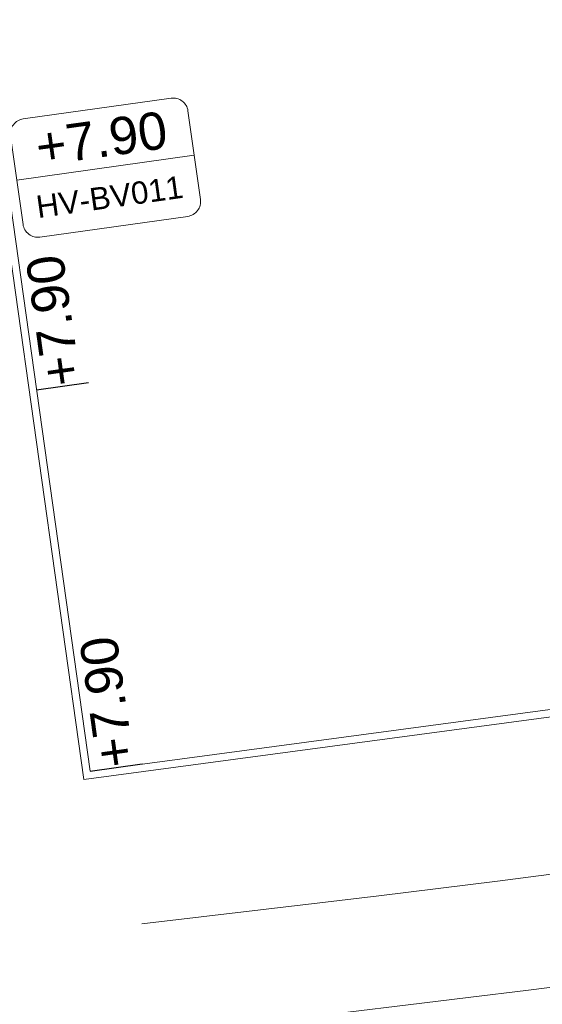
# Model space of a CAD drawing. Extents: x 98477 to 100410, y 398052 to 398969.
# Tile 47 of 256: x 98576.65 to 98583.65, y 398195.38 to 398208.58. Entities that reach past the tile are written whole.
import ezdxf
from ezdxf.enums import TextEntityAlignment as Align

# ---------------------------------------------------------------- set-up
doc = ezdxf.new("R2010")
doc.units = 0
for name, color, linetype, lineweight in [('N-GW-hoogtelijn laagte NAP +6.50', 110, 'AL-HOOGTELIJN +6.50', 18), ('N-GW-hoogtelijn laagte NAP +7.00', 100, 'AL-HOOGTELIJN +7.00', 18), ('N-GW-hoogtelijn laagte NAP +7.50', 90, 'AL-HOOGTELIJN +7.50', 18), ('N-GW-hoogtelijn laagte NAP +8.00', 80, 'AL-HOOGTELIJN +8.00', 18), ('N-RI-DWA putnummer', 24, 'Continuous', 18), ('X-AL-hoogtelijn - Niv 1', 1, 'AL-HOOGTELIJN', 18), ('X-AL-planthoogte VERWERKT', 180, 'Continuous', 25)]:
    doc.layers.add(name, color=color, linetype=linetype, lineweight=lineweight)
doc.layers.add('X-AL-hulplijn', color=30, linetype='Continuous', plot=False)
doc.layers.add('X-AL-hulplijn riolering', color=30, linetype='Continuous', plot=False)
doc.styles.add('CS Annotative', font='arial.ttf')
doc.styles.get("Standard").update_dxf_attribs({"font": 'txt.shx'})
doc.linetypes.add('AL-HOOGTELIJN', pattern='A,10,-1.5,["H",Standard,S=0.9,R=0,X=-0.3,Y=-0.45],-1.5,30', length=43)
doc.linetypes.add('AL-HOOGTELIJN +6.50', pattern='A,7.5,-1.5,["+6.50",Standard,S=0.9,R=0,X=-0.3,Y=-0.45],-4.5,22.5', length=36)
doc.linetypes.add('AL-HOOGTELIJN +7.00', pattern='A,7.5,-1.5,["+7.00",Standard,S=0.9,R=0,X=-0.3,Y=-0.45],-4.5,22.5', length=36)
doc.linetypes.add('AL-HOOGTELIJN +7.50', pattern='A,7.5,-1.5,["+7.50",Standard,S=0.9,R=0,X=-0.3,Y=-0.45],-4.5,22.5', length=36)
doc.linetypes.add('AL-HOOGTELIJN +8.00', pattern='A,7.5,-1.5,["+8.00",Standard,S=0.9,R=0,X=-0.3,Y=-0.45],-4.5,22.5', length=36)

# ---------------------------------------------------------------- blocks, each defined once
blk = doc.blocks.new('*U566')
at = {"layer": 'X-AL-hulplijn riolering'}
for points in [[(-0.628, 0.628), (0, 0), (0.628, 0.628, 0.414214)], [(0, 0), (-0.628, -0.628, 0.414214), (0.628, -0.628)]]:
    blk.add_hatch(color=256, dxfattribs=at).paths.add_polyline_path(points)
at = {"lineweight": 9}
blk.add_line((21.4, 12.197), (33.283, 13.867), dxfattribs=at)
blk.add_lwpolyline([(22.947, 8.375), (32.849, 9.766, 0.414214), (33.7, 10.896), (32.865, 16.837, 0.414214), (31.736, 17.689), (21.833, 16.297, 0.414214), (20.982, 15.167), (21.817, 9.226, 0.414214)], format="xyb", close=True)
at = {"layer": 'X-AL-hulplijn riolering'}
for points in [[(0.753, -0.753), (-0.753, 0.753)], [(0.753, 0.753), (-0.753, -0.753)]]:
    blk.add_lwpolyline(points, dxfattribs=at)
blk.add_circle((0, 0), 0.887, dxfattribs=at)
at = {"style": 'CS Annotative'}
for tag, height, p in [('HOOGTE', 2.5, (27.066, 14.988)), ('NR', 1.5, (27.616, 11.075))]:
    blk.add_attdef(tag, text='', height=height, rotation=8, dxfattribs=at).set_placement(p, align=Align.MIDDLE_CENTER)
blk = doc.blocks.new('*U104')
at = {"layer": 'X-AL-hulplijn', "flags": 128}
blk.add_lwpolyline([(0.347, 0.049), (-0.347, -0.049)], dxfattribs=at)
at = {"layer": 'X-AL-planthoogte VERWERKT', "linetype": 'Continuous', "style": 'CS Annotative'}
blk.add_attdef('HOOGTE-RECHTS', text='', height=0.5, rotation=262, dxfattribs=at).set_placement((0, 0), align=Align.MIDDLE_LEFT)

msp = doc.modelspace()

# ---------------------------------------------------------------- linework, layer by layer
at = {"layer": 'N-GW-hoogtelijn laagte NAP +6.50'}
msp.add_lwpolyline([(98706.455, 398233.734, -0.032121), (98699.661, 398263.253, 0.407671), (98698.535, 398264.082), (98697.246, 398263.901, 0.394883), (98696.388, 398262.838, -0.088773), (98692.734, 398227.796, -0.248431), (98679.405, 398213.994, -0.050008), (98579.421, 398192.062, 0.421151), (98578.984, 398191.496), (98579.081, 398190.802, 0.414214), (98579.646, 398190.377), (98627.414, 398197.09, -0.419027), (98635.901, 398190.585)], format="xyb", dxfattribs=at)
at = {"layer": 'N-GW-hoogtelijn laagte NAP +7.00', "flags": 128}
msp.add_lwpolyline([(98635.133, 398190.539, 0.417249), (98628.348, 398195.707), (98578.864, 398188.752, -0.414214), (98577.735, 398189.603), (98577.356, 398192.302, -0.42174), (98578.232, 398193.435, 0.050509), (98678.939, 398215.42, 0.32423), (98692.037, 398233.465, 0.008693), (98691.535, 398263.71, -0.383599), (98692.395, 398264.734), (98699.783, 398265.772, -0.409488), (98700.91, 398264.937, 0.03368), (98707.892, 398234.164, 0.327993), (98723.493, 398222.39, 0.067366), (98812.556, 398233.304, 0.286434), (98825.636, 398247.166, 0.17068), (98823.974, 398258.991)], format="xyb", dxfattribs=at)
at = {"layer": 'N-GW-hoogtelijn laagte NAP +7.50', "flags": 128}
msp.add_lwpolyline([(98577.004, 398194.805, 0.051032), (98678.473, 398216.846, 0.32423), (98690.537, 398233.466, 0.009081), (98689.989, 398265.006)], format="xyb", dxfattribs=at)
at = {"layer": 'N-GW-hoogtelijn laagte NAP +8.00'}
msp.add_lwpolyline([(98688.522, 398264.042, -0.008818), (98689.037, 398233.467, -0.32423), (98678.007, 398218.271, -0.050313), (98578.286, 398196.461, -0.050313)], format="xyb", dxfattribs=at)
at = {"layer": 'X-AL-hoogtelijn - Niv 1', "flags": 128}
for points in [[(98640.554, 398209.664), (98630.25, 398207.249), (98619.474, 398204.969), (98608.664, 398202.927), (98597.823, 398201.122), (98577.509, 398198.395), (98575.602, 398211.966), (98573.793, 398224.84), (98571.983, 398237.713), (98571.009, 398244.645, -0.414214), (98575.69, 398250.857), (98590.544, 398252.944), (98601.437, 398254.475), (98612.33, 398256.006), (98623.223, 398257.537), (98633.621, 398258.999), (98636.036, 398241.816), (98637.829, 398229.059)], [(98640.345, 398209.718), (98630.229, 398207.347), (98619.454, 398205.067), (98608.646, 398203.026), (98597.808, 398201.221), (98577.594, 398198.507), (98575.701, 398211.98), (98573.892, 398224.854), (98572.082, 398237.727), (98571.108, 398244.659, -0.414214), (98575.704, 398250.758), (98590.558, 398252.845), (98601.451, 398254.376), (98612.344, 398255.907), (98623.237, 398257.438), (98633.437, 398258.872), (98635.838, 398241.788), (98637.631, 398229.031)]]:
    msp.add_lwpolyline(points, format="xyb", close=True, dxfattribs=at)

# ---------------------------------------------------------------- block references
at = {"layer": 'N-RI-DWA putnummer'}
ref = msp.add_blockref('*U566', (98572.33, 398203.991), dxfattribs=dict(at, xscale=0.2, yscale=0.2, zscale=0.2))
ref.add_attrib('HOOGTE', '+7.90', dxfattribs={"linetype": 'Continuous', "height": 0.5, "rotation": 8, "style": 'CS Annotative'}).set_placement((98577.743, 398206.989), align=Align.MIDDLE_CENTER)
ref.add_attrib('NR', 'HV-BV011', dxfattribs={"linetype": 'Continuous', "height": 0.3, "rotation": 8, "style": 'CS Annotative'}).set_placement((98577.853, 398206.206), align=Align.MIDDLE_CENTER)
at = {"layer": 'X-AL-planthoogte VERWERKT'}
ref = msp.add_blockref('*U104', (98577.222, 398203.669), dxfattribs=dict(at, yscale=-0.9999999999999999, rotation=196.0000000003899))
ref.add_attrib('HOOGTE-RECHTS', '+7.90', dxfattribs={"linetype": 'Continuous', "height": 0.5, "rotation": 98, "style": 'CS Annotative'}).set_placement((98577.222, 398203.669), align=Align.MIDDLE_LEFT)
ref = msp.add_blockref('*U104', (98577.941, 398198.556), dxfattribs=dict(at, yscale=-0.9999999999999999, rotation=196.0000000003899))
ref.add_attrib('HOOGTE-RECHTS', '+7.90', dxfattribs={"linetype": 'Continuous', "height": 0.5, "rotation": 98, "style": 'CS Annotative'}).set_placement((98577.941, 398198.556), align=Align.MIDDLE_LEFT)

doc.saveas('drawing.dxf')
